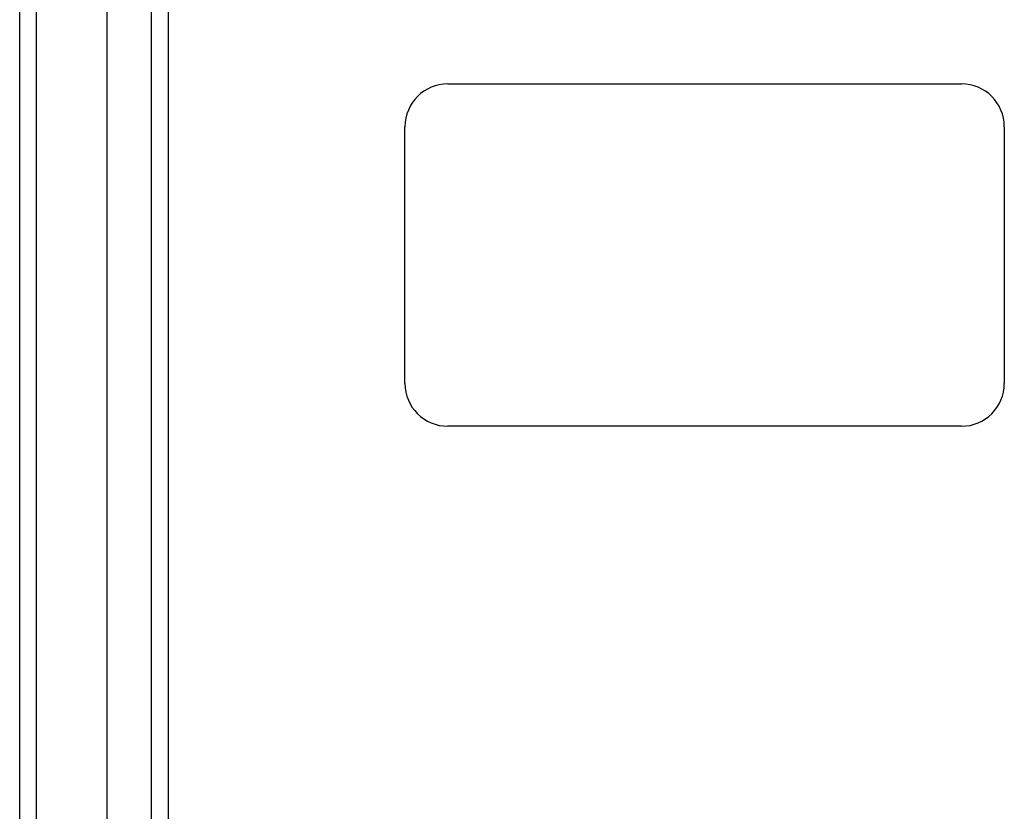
# Model space of a CAD drawing. Header units: inches. Extents: x 18 to 430, y 47 to 208.
# Tile 5 of 112: x 152.95 to 158.7, y 138.21 to 142.83. Entities that reach past the tile are written whole.
import ezdxf

# ---------------------------------------------------------------- set-up
doc = ezdxf.new("R2010")
doc.units = ezdxf.units.IN
doc.header["$MEASUREMENT"] = 0
doc.layers.add('Visible Edges(ANSI)', color=7, linetype='Continuous', lineweight=25)
doc.layers.add('Visible Tangent Edges(ANSI)', color=7, linetype='Continuous', lineweight=25)

msp = doc.modelspace()

# ---------------------------------------------------------------- linework, layer by layer
at = {"layer": 'Visible Edges(ANSI)'}
for p, q in [((153.4647, 111.168), (153.4647, 146.7507)), ((152.9529, 111.3334), (152.9529, 146.5853)), ((153.819, 146.5622), (153.819, 111.3565)), ((155.4529, 142.4593), (158.4529, 142.4593)), ((155.2029, 140.7093), (155.2029, 142.2093)), ((158.7029, 142.2093), (158.7029, 140.7093)), ((158.4529, 140.4593), (155.4529, 140.4593))]:
    msp.add_line(p, q, dxfattribs=at)
for centre, start, end in [((155.4529, 142.2093), 90, 180), ((158.4529, 142.2093), 0, 90), ((155.4529, 140.7093), 180, 270), ((158.4529, 140.7093), 270, 0)]:
    msp.add_arc(centre, 0.25, start, end, dxfattribs=at)
at = {"layer": 'Visible Tangent Edges(ANSI)'}
for p, q in [((153.0519, 110.5583), (153.0519, 147.3603)), ((153.72, 146.6922), (153.72, 111.2265))]:
    msp.add_line(p, q, dxfattribs=at)

doc.saveas('drawing.dxf')
